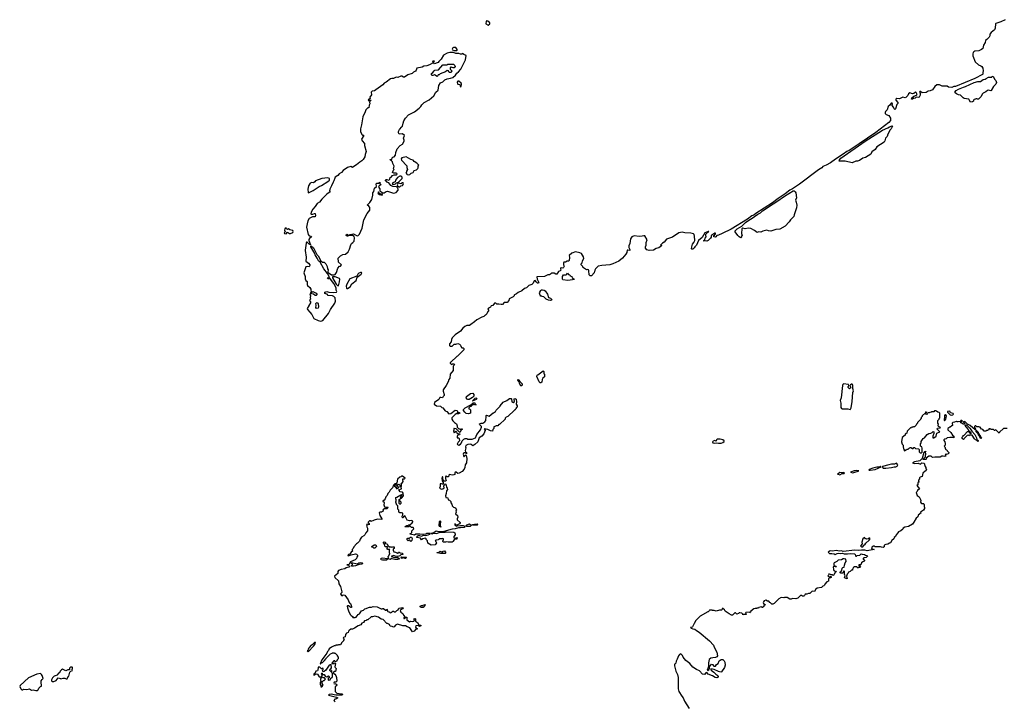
# Model space of a CAD drawing. Extents: x 1985742 to 2252716, y 78271 to 266492.
# Tile 90 of 250: x 1989382 to 2007860, y 205360 to 218145. Entities that reach past the tile are written whole.
import ezdxf

# ---------------------------------------------------------------- set-up
doc = ezdxf.new("R2010")
doc.units = 0

msp = doc.modelspace()

# ---------------------------------------------------------------- linework, layer by layer
at = {"layer": '0CON10XD'}
for points in [[(1998175, 218045), (1998203, 218065), (1998208, 218088), (1998165, 218119), (1998146, 218124), (1998135, 218120), (1998132, 218065), (1998175, 218045)], [(2007876, 218145), (2007795, 218103), (2007702, 218075), (2007694, 218065), (2007686, 217985), (2007675, 217952), (2007613, 217907), (2007591, 217875), (2007591, 217845), (2007576, 217815), (2007535, 217771), (2007506, 217754), (2007500, 217715), (2007471, 217669), (2007460, 217605), (2007435, 217584), (2007385, 217561), (2007306, 217554), (2007285, 217541), (2007275, 217527), (2007269, 217505), (2007272, 217465), (2007311, 217355), (2007375, 217301), (2007421, 217281), (2007439, 217265), (2007457, 217235), (2007463, 217185), (2007456, 217154), (2007458, 217125), (2007452, 217115), (2007304, 217045)], [(1995035, 212492), (1995055, 212494), (1995068, 212502), (1995178, 212632), (1995212, 212708), (1995294, 212825), (1995306, 212865), (1995300, 212925), (1995276, 212956), (1995255, 212967), (1995173, 212973), (1995150, 212995), (1995125, 213000), (1995111, 213011), (1995108, 213035), (1995145, 213049), (1995185, 213037), (1995263, 213027), (1995326, 213034), (1995332, 213045), (1995323, 213073), (1995319, 213115), (1995277, 213197), (1995195, 213300), (1995180, 213285), (1995162, 213285), (1995158, 213295), (1995165, 213307), (1995190, 213300), (1995190, 213325), (1995157, 213387), (1995089, 213475), (1995018, 213598), (1994991, 213625), (1994962, 213672), (1994926, 213735), (1994920, 213760), (1994844, 213884), (1994845, 213900), (1994855, 213902), (1994898, 213868), (1994960, 213740), (1994982, 213715), (1995033, 213623), (1995065, 213594), (1995095, 213597), (1995128, 213568), (1995154, 213515), (1995156, 213475), (1995171, 213455), (1995167, 213415), (1995171, 213401), (1995235, 213357), (1995285, 213358), (1995305, 213368), (1995330, 213405), (1995354, 213486), (1995385, 213520), (1995400, 213525), (1995420, 213545), (1995368, 213598), (1995368, 213625), (1995358, 213655), (1995360, 213675), (1995400, 213715), (1995445, 213738), (1995495, 213748), (1995547, 213793), (1995572, 213838), (1995596, 213924), (1995612, 213945), (1995637, 213963), (1995656, 213994), (1995664, 214056), (1995658, 214078), (1995625, 214100), (1995560, 214100), (1995560, 214095), (1995540, 214085), (1995525, 214084), (1995510, 214095), (1995508, 214112), (1995525, 214122), (1995560, 214100), (1995560, 214105), (1995585, 214118), (1995645, 214130), (1995715, 214093), (1995735, 214100), (1995758, 214125), (1995811, 214235), (1995841, 214389), (1995901, 214509), (1995951, 214575), (1995956, 214596), (1995954, 214624), (1995935, 214648), (1995910, 214665), (1995912, 214675), (1995956, 214714), (1995989, 214775), (1996010, 214855), (1996008, 214895), (1996030, 214925), (1996040, 214985), (1996080, 215015), (1996070, 215065), (1996085, 215078), (1996115, 215080), (1996138, 215098), (1996140, 215065), (1996155, 215058), (1996160, 215045), (1996131, 215029), (1996118, 215005), (1996138, 214975), (1996140, 214935), (1996195, 214900), (1996225, 214900), (1996260, 214925), (1996284, 214926), (1996399, 214889), (1996445, 214906), (1996484, 214945), (1996486, 214966), (1996463, 215003), (1996451, 215011), (1996384, 215014), (1996350, 215035), (1996310, 215085), (1996270, 215095), (1996270, 215105), (1996250, 215125), (1996250, 215135), (1996255, 215150), (1996275, 215150), (1996305, 215138), (1996318, 215142), (1996328, 215152), (1996332, 215188), (1996355, 215192), (1996379, 215221), (1996412, 215238), (1996455, 215234), (1996466, 215245), (1996460, 215260), (1996447, 215267), (1996405, 215266), (1996378, 215278), (1996398, 215322), (1996410, 215335), (1996400, 215345), (1996410, 215395), (1996382, 215445), (1996377, 215477), (1996360, 215500), (1996334, 215514), (1996330, 215525), (1996355, 215530), (1996368, 215522), (1996370, 215555), (1996383, 215567), (1996410, 215575), (1996435, 215602), (1996442, 215655), (1996467, 215725), (1996522, 215788), (1996565, 215809), (1996596, 215865), (1996599, 215885), (1996584, 215925), (1996602, 215975), (1996563, 216005), (1996505, 216001), (1996491, 216021), (1996493, 216045), (1996508, 216085), (1996555, 216138), (1996565, 216148), (1996576, 216205), (1996592, 216248), (1996623, 216297), (1996680, 216360), (1996794, 216415), (1996881, 216485), (1996910, 216515), (1996931, 216549), (1996975, 216592), (1997065, 216639), (1997151, 216715), (1997192, 216785), (1997237, 216823), (1997248, 216912), (1997282, 216958), (1997325, 216980), (1997360, 217015), (1997403, 217037), (1997465, 217047), (1997508, 217062), (1997563, 217107), (1997588, 217145), (1997620, 217170), (1997662, 217218), (1997747, 217393), (1997760, 217475), (1997715, 217490), (1997695, 217510), (1997685, 217500), (1997655, 217498), (1997625, 217508), (1997565, 217513), (1997525, 217528), (1997455, 217528), (1997405, 217520), (1997335, 217478), (1997290, 217405), (1997245, 217360), (1997236, 217344), (1997217, 217333), (1997165, 217320), (1997150, 217345), (1997168, 217365), (1997135, 217369), (1997132, 217362), (1997140, 217335), (1997075, 217296), (1997025, 217281), (1996965, 217276), (1996934, 217256), (1996835, 217234), (1996824, 217196), (1996812, 217178), (1996775, 217160), (1996746, 217134), (1996665, 217108), (1996605, 217069), (1996585, 217069), (1996555, 217088), (1996535, 217086), (1996477, 217063), (1996445, 217069), (1996395, 217042), (1996365, 217044), (1996340, 217035), (1996259, 216971), (1996225, 216956), (1996194, 216925), (1996068, 216832), (1996038, 216812), (1995995, 216803), (1995976, 216785), (1995984, 216735), (1995952, 216695), (1995960, 216665), (1995935, 216652), (1995924, 216635), (1995935, 216622), (1995950, 216630), (1995955, 216640), (1995970, 216635), (1995968, 216622), (1995950, 216610), (1995944, 216596), (1995952, 216565), (1995939, 216545), (1995937, 216495), (1995915, 216490), (1995875, 216456), (1995868, 216415), (1995821, 216325), (1995797, 216175), (1995776, 216095), (1995779, 216045), (1995805, 215990), (1995815, 215979), (1995835, 215980), (1995840, 215975), (1995799, 215905), (1995808, 215875), (1995853, 215825), (1995850, 215785), (1995884, 215675), (1995864, 215615), (1995861, 215575), (1995828, 215522), (1995803, 215495), (1995764, 215475), (1995705, 215425), (1995635, 215376), (1995625, 215373), (1995595, 215391), (1995535, 215375), (1995451, 215315), (1995422, 215278), (1995375, 215256), (1995350, 215220), (1995305, 215189), (1995294, 215175), (1995280, 215125), (1995262, 215098), (1995235, 215026), (1995200, 214965), (1995194, 214934), (1995210, 214915), (1995145, 214872), (1995050, 214780), (1995007, 214723), (1994965, 214695), (1994929, 214641), (1994885, 214590), (1994852, 214535), (1994844, 214505), (1994855, 214496), (1994885, 214498), (1994915, 214512), (1994925, 214510), (1994933, 214475), (1994928, 214445), (1994875, 214448), (1994812, 214418), (1994788, 214375), (1994779, 214319), (1994764, 214254), (1994794, 214114), (1994815, 214093), (1994850, 214085), (1994860, 214075), (1994818, 214042), (1994810, 214025), (1994810, 214005), (1994838, 213922), (1994815, 213933), (1994775, 213973), (1994765, 213972), (1994759, 213955), (1994741, 213825), (1994743, 213765), (1994752, 213742), (1994758, 213685), (1994752, 213615), (1994799, 213579), (1994830, 213545), (1994830, 213535), (1994815, 213510), (1994775, 213518), (1994755, 213508), (1994717, 213397), (1994742, 213325), (1994738, 213285), (1994750, 213255), (1994777, 213237), (1994778, 213175), (1994785, 213160), (1994825, 213122), (1994845, 213090), (1994850, 213030), (1994885, 213048), (1994945, 213018), (1994960, 212995), (1994958, 212982), (1994948, 212972), (1994925, 212970), (1994897, 212997), (1994862, 213002), (1994850, 213015), (1994850, 213030), (1994840, 213025), (1994838, 213012), (1994825, 213000), (1994838, 212965), (1994832, 212935), (1994838, 212905), (1994825, 212890), (1994822, 212875), (1994840, 212855), (1994842, 212835), (1994808, 212785), (1994808, 212775), (1994780, 212725), (1994782, 212712), (1994825, 212662), (1994866, 212616), (1994905, 212540), (1994985, 212503), (1995035, 212492)], [(1997535, 217566), (1997585, 217570), (1997593, 217575), (1997592, 217585), (1997565, 217625), (1997525, 217622), (1997512, 217615), (1997497, 217595), (1997505, 217577), (1997535, 217566)], [(1997215, 217080), (1997165, 217112), (1997135, 217100), (1997115, 217100), (1997108, 217108), (1997110, 217135), (1997137, 217153), (1997161, 217189), (1997175, 217200), (1997243, 217207), (1997325, 217300), (1997395, 217300), (1997415, 217310), (1997525, 217310), (1997548, 217288), (1997552, 217265), (1997535, 217240), (1997515, 217240), (1997482, 217252), (1997475, 217260), (1997460, 217245), (1997460, 217215), (1997490, 217185), (1997488, 217165), (1997477, 217153), (1997442, 217152), (1997428, 217188), (1997405, 217190), (1997372, 217168), (1997275, 217130), (1997257, 217113), (1997235, 217110), (1997230, 217095), (1997215, 217080)], [(2007304, 217045), (2006945, 216895), (2006915, 216892), (2006875, 216876), (2006815, 216882), (2006785, 216901), (2006695, 216898), (2006645, 216926), (2006595, 216926), (2006556, 216895), (2006511, 216829), (2006469, 216811), (2006433, 216807), (2006395, 216780), (2006317, 216773), (2006285, 216797), (2006275, 216798), (2006271, 216785), (2006278, 216768), (2006278, 216732), (2006265, 216692), (2006255, 216688), (2006208, 216692), (2006187, 216673), (2006155, 216668), (2006135, 216653), (2006120, 216655), (2006125, 216678), (2006165, 216710), (2006211, 216729), (2006221, 216739), (2006223, 216745), (2006208, 216778), (2006195, 216784), (2006159, 216761), (2006135, 216756), (2006085, 216771), (2006063, 216755), (2006048, 216725), (2006015, 216684), (2006001, 216681), (2005955, 216689), (2005895, 216663), (2005845, 216666), (2005824, 216655), (2005822, 216635), (2005860, 216595), (2005860, 216575), (2005843, 216557), (2005816, 216474), (2005808, 216462), (2005795, 216472), (2005781, 216505), (2005757, 216535), (2005762, 216565), (2005755, 216578), (2005735, 216580), (2005710, 216540), (2005682, 216518), (2005661, 216455), (2005628, 216422), (2005621, 216405), (2005627, 216387), (2005645, 216366), (2005695, 216349), (2005725, 216298), (2005726, 216254), (2005692, 216215), (2005450, 216030), (2005138, 215818), (2004947, 215693), (2004905, 215674), (2004839, 215621), (2004695, 215531), (2004598, 215462), (2004515, 215417), (2004456, 215394), (2004435, 215364), (2004370, 215330), (2004019, 215061), (2003885, 214975), (2003835, 214949), (2003750, 214880), (2003615, 214791), (2003508, 214712), (2003195, 214511), (2003159, 214481), (2003124, 214465), (2003039, 214401), (2002735, 214214), (2002565, 214132), (2002495, 214103), (2002465, 214100), (2002448, 214075), (2002435, 214068), (2002410, 214075), (2002410, 214095), (2002430, 214105), (2002430, 214115), (2002440, 214125), (2002438, 214138), (2002425, 214140), (2002370, 214105), (2002360, 214095), (2002360, 214065), (2002348, 214045), (2002305, 214002), (2002275, 213990), (2002255, 213998), (2002223, 213993), (2002220, 214005), (2002237, 214023), (2002243, 214047), (2002267, 214075), (2002257, 214105), (2002259, 214121), (2002318, 214175), (2002300, 214175), (2002242, 214145), (2002189, 214061), (2002120, 214005), (2002084, 213916), (2002053, 213885), (2002042, 213865), (2002013, 213843), (2001995, 213840), (2001992, 213845), (2001993, 213885), (2002010, 213935), (2002036, 213964), (2002052, 214005), (2002047, 214085), (2002038, 214118), (2002029, 214129), (2001975, 214144), (2001866, 214146), (2001815, 214158), (2001755, 214149), (2001632, 214068), (2001522, 214028), (2001476, 213974), (2001445, 213956), (2001412, 213925), (2001410, 213915), (2001425, 213910), (2001428, 213902), (2001377, 213863), (2001325, 213852), (2001275, 213822), (2001195, 213818), (2001151, 213831), (2001128, 213858), (2001128, 213885), (2001137, 213917), (2001138, 213965), (2001158, 214015), (2001115, 214090), (2001095, 214092), (2001065, 214082), (2001005, 214078), (2000915, 214092), (2000872, 214075), (2000844, 214035), (2000833, 213945), (2000815, 213902), (2000811, 213875), (2000831, 213835), (2000833, 213817), (2000795, 213825), (2000785, 213822), (2000774, 213776), (2000756, 213744), (2000695, 213675), (2000625, 213616), (2000515, 213564), (2000455, 213547), (2000304, 213536), (2000235, 213522), (2000185, 213470), (2000173, 213447), (2000172, 213418), (2000160, 213405), (2000160, 213395), (2000112, 213338), (2000091, 213340), (2000071, 213361), (2000066, 213436), (2000055, 213453), (2000045, 213460), (2000018, 213452), (1999965, 213490), (1999955, 213490), (1999950, 213515), (1999922, 213545), (1999922, 213565), (1999940, 213585), (1999942, 213625), (1999969, 213665), (1999964, 213695), (1999925, 213758), (1999895, 213774), (1999815, 213788), (1999745, 213766), (1999694, 213725), (1999702, 213685), (1999695, 213630), (1999682, 213618), (1999655, 213617), (1999625, 213600), (1999595, 213600), (1999588, 213585), (1999590, 213545), (1999598, 213525), (1999590, 213495), (1999575, 213483), (1999545, 213492), (1999535, 213490), (1999532, 213475), (1999540, 213445), (1999528, 213432), (1999495, 213420), (1999460, 213375), (1999445, 213370), (1999415, 213390), (1999365, 213390), (1999345, 213370), (1999335, 213370), (1999325, 213360), (1999293, 213357), (1999232, 213328), (1999085, 213320), (1999095, 213278), (1999123, 213215), (1999119, 213201), (1999102, 213202), (1999076, 213226), (1999065, 213246), (1999055, 213250), (1999040, 213245), (1999020, 213205), (1998995, 213180), (1998935, 213160), (1998890, 213115), (1998855, 213100), (1998805, 213060), (1998735, 213030), (1998705, 213000), (1998670, 212985), (1998660, 212975), (1998660, 212965), (1998640, 212945), (1998595, 212922), (1998565, 212910), (1998560, 212875), (1998528, 212842), (1998475, 212840), (1998445, 212802), (1998415, 212800), (1998375, 212812), (1998335, 212810), (1998317, 212827), (1998294, 212826), (1998263, 212787), (1998230, 212775), (1998218, 212752), (1998182, 212735), (1998170, 212715), (1998180, 212705), (1998178, 212675), (1998170, 212670), (1998150, 212625), (1998125, 212600), (1998115, 212600), (1998095, 212580), (1998055, 212568), (1997960, 212515), (1997920, 212475), (1997850, 212425), (1997825, 212412), (1997774, 212406), (1997735, 212388), (1997701, 212359), (1997652, 212305), (1997557, 212233), (1997501, 212179), (1997483, 212147), (1997477, 212103), (1997450, 212065), (1997450, 212035), (1997462, 212022), (1997498, 212022), (1997535, 212060), (1997565, 212060), (1997605, 212070), (1997635, 212060), (1997655, 212040), (1997662, 212012), (1997682, 211992), (1997707, 211987), (1997720, 211975), (1997715, 211950), (1997600, 211835), (1997585, 211830), (1997475, 211720), (1997462, 211718), (1997460, 211705), (1997485, 211680), (1997498, 211682), (1997505, 211690), (1997528, 211688), (1997540, 211675), (1997538, 211662), (1997532, 211658), (1997520, 211645), (1997517, 211565), (1997463, 211495), (1997456, 211424), (1997437, 211395), (1997423, 211355), (1997386, 211285), (1997332, 211205), (1997329, 211175), (1997349, 211115), (1997346, 211094), (1997328, 211075), (1997317, 211053), (1997285, 211061), (1997265, 211058), (1997246, 211024), (1997168, 210965), (1997160, 210935), (1997205, 210903), (1997277, 210897), (1997305, 210870), (1997320, 210865), (1997365, 210810), (1997400, 210795), (1997435, 210752), (1997475, 210758), (1997555, 210818), (1997590, 210815), (1997598, 210805), (1997598, 210792), (1997590, 210785), (1997595, 210780), (1997638, 210778), (1997640, 210765), (1997615, 210752), (1997575, 210750), (1997552, 210738), (1997493, 210675), (1997492, 210655), (1997512, 210622), (1997541, 210591), (1997578, 210565), (1997592, 210525), (1997593, 210503), (1997602, 210492), (1997622, 210472), (1997645, 210470), (1997655, 210460), (1997668, 210462), (1997675, 210470), (1997690, 210465), (1997667, 210443), (1997645, 210400), (1997575, 210470), (1997535, 210480), (1997530, 210475), (1997532, 210445), (1997526, 210424), (1997530, 210405), (1997535, 210401), (1997553, 210407), (1997565, 210430), (1997577, 210417), (1997585, 210392), (1997640, 210375), (1997635, 210360), (1997605, 210360), (1997589, 210325), (1997594, 210304), (1997622, 210302), (1997632, 210292), (1997637, 210243), (1997611, 210219), (1997590, 210185), (1997598, 210175), (1997625, 210162), (1997656, 210185), (1997672, 210208), (1997684, 210246), (1997715, 210278), (1997745, 210288), (1997775, 210288), (1997795, 210278), (1997874, 210274), (1997933, 210305), (1997963, 210367), (1998028, 210455), (1998048, 210505), (1998050, 210515), (1998018, 210545), (1998010, 210565), (1998044, 210576), (1998075, 210577), (1998110, 210605), (1998128, 210625), (1998128, 210655), (1998138, 210675), (1998137, 210723), (1998145, 210727), (1998192, 210708), (1998265, 210770), (1998275, 210770), (1998310, 210795), (1998325, 210820), (1998400, 210895), (1998400, 210905), (1998455, 210970), (1998525, 211000), (1998573, 211037), (1998605, 211040), (1998610, 211035), (1998617, 210975), (1998645, 210966), (1998669, 210985), (1998659, 211025), (1998664, 211036), (1998675, 211040), (1998701, 211025), (1998706, 210975), (1998698, 210935), (1998718, 210905), (1998720, 210875), (1998700, 210865), (1998700, 210855), (1998680, 210835), (1998680, 210825), (1998665, 210820), (1998545, 210700), (1998512, 210688), (1998492, 210668), (1998490, 210655), (1998385, 210550), (1998375, 210550), (1998355, 210530), (1998325, 210530), (1998298, 210512), (1998282, 210508), (1998280, 210475), (1998263, 210457), (1998255, 210430), (1998215, 210432), (1998165, 210460), (1998105, 210472), (1998098, 210458), (1998115, 210450), (1998117, 210437), (1998090, 210375), (1998055, 210332), (1998007, 210303), (1997981, 210229), (1997926, 210174), (1997885, 210152), (1997856, 210176), (1997835, 210184), (1997790, 210175), (1997756, 210155), (1997749, 210135), (1997752, 210115), (1997744, 210065), (1997751, 210041), (1997770, 210025), (1997770, 210005), (1997765, 210000), (1997748, 210018), (1997725, 210020), (1997711, 210015), (1997706, 209995), (1997715, 209950), (1997725, 209950), (1997755, 209980), (1997762, 209972), (1997772, 209915), (1997768, 209835), (1997742, 209795), (1997738, 209745), (1997722, 209715), (1997685, 209668), (1997632, 209642)], [(1997655, 216888), (1997665, 216892), (1997676, 216934), (1997670, 216955), (1997625, 216990), (1997605, 216991), (1997594, 216975), (1997599, 216940), (1997605, 216934), (1997639, 216929), (1997655, 216888)], [(2007225, 216600), (2007203, 216643), (2007192, 216652), (2007105, 216669), (2007085, 216680), (2007035, 216727), (2007003, 216733), (2006962, 216755), (2006938, 216775), (2006934, 216785), (2006955, 216816), (2007001, 216845), (2007095, 216881), (2007131, 216889), (2007295, 216966), (2007362, 216985), (2007415, 216986), (2007464, 217025), (2007503, 217027), (2007520, 217045), (2007561, 217065), (2007624, 217066), (2007635, 217080), (2007650, 217085), (2007679, 217029), (2007703, 217005), (2007711, 216965), (2007701, 216935), (2007656, 216894), (2007616, 216815), (2007605, 216811), (2007565, 216821), (2007542, 216818), (2007515, 216790), (2007461, 216769), (2007442, 216748), (2007427, 216707), (2007375, 216657), (2007355, 216653), (2007345, 216660), (2007325, 216660), (2007317, 216653), (2007295, 216650), (2007280, 216635), (2007280, 216615), (2007265, 216602), (2007225, 216600)], [(2005005, 215462), (2004875, 215493), (2004762, 215492), (2004767, 215515), (2004794, 215545), (2005251, 215869), (2005575, 216073), (2005675, 216119), (2005705, 216138), (2005755, 216157), (2005760, 216145), (2005734, 216096), (2005715, 216080), (2005672, 215995), (2005662, 215955), (2005629, 215921), (2005616, 215875), (2005603, 215847), (2005465, 215761), (2005435, 215710), (2005372, 215665), (2005355, 215621), (2005255, 215560), (2005205, 215546), (2005145, 215502), (2005105, 215490), (2005075, 215489), (2005005, 215462)], [(1996675, 215238), (1996705, 215242), (1996730, 215265), (1996765, 215282), (1996786, 215314), (1996828, 215332), (1996855, 215352), (1996862, 215365), (1996862, 215395), (1996870, 215415), (1996835, 215457), (1996785, 215483), (1996765, 215508), (1996722, 215522), (1996637, 215575), (1996553, 215557), (1996542, 215535), (1996549, 215509), (1996648, 215405), (1996648, 215375), (1996658, 215335), (1996640, 215305), (1996640, 215285), (1996630, 215275), (1996638, 215268), (1996640, 215255), (1996655, 215242), (1996675, 215238)], [(1994805, 214900), (1994815, 214903), (1994891, 214939), (1995005, 215015), (1995045, 215032), (1995165, 215107), (1995194, 215135), (1995193, 215165), (1995165, 215179), (1995055, 215168), (1994935, 215120), (1994919, 215101), (1994895, 215088), (1994865, 215089), (1994835, 215077), (1994805, 215028), (1994791, 214965), (1994796, 214906), (1994805, 214900)], [(1996405, 215053), (1996436, 215064), (1996454, 215086), (1996492, 215098), (1996560, 215165), (1996561, 215191), (1996538, 215208), (1996515, 215212), (1996474, 215186), (1996434, 215136), (1996429, 215101), (1996385, 215088), (1996373, 215067), (1996378, 215058), (1996405, 215053)], [(1996497, 215007), (1996515, 215011), (1996535, 215029), (1996565, 215033), (1996575, 215043), (1996583, 215073), (1996580, 215085), (1996565, 215084), (1996535, 215064), (1996495, 215079), (1996478, 215072), (1996466, 215045), (1996471, 215031), (1996497, 215007)], [(1996185, 214852), (1996190, 214865), (1996185, 214870), (1996163, 214873), (1996137, 214887), (1996125, 214910), (1996115, 214912), (1996102, 214905), (1996110, 214885), (1996135, 214868), (1996185, 214852)], [(2002915, 214052), (2002885, 214070), (2002861, 214095), (2002811, 214165), (2002809, 214185), (2002847, 214223), (2002935, 214273), (2003001, 214339), (2003063, 214387), (2003130, 214425), (2003232, 214498), (2003285, 214524), (2003322, 214558), (2003375, 214591), (2003451, 214649), (2003591, 214735), (2003734, 214836), (2003895, 214938), (2003918, 214938), (2003937, 214917), (2003946, 214895), (2003959, 214805), (2003943, 214757), (2003957, 214725), (2003964, 214665), (2003961, 214615), (2003916, 214485), (2003913, 214455), (2003847, 214393), (2003825, 214352), (2003745, 214271), (2003645, 214218), (2003575, 214210), (2003481, 214179), (2003435, 214182), (2003405, 214198), (2003331, 214179), (2003289, 214161), (2003255, 214166), (2003225, 214156), (2003175, 214193), (2003105, 214227), (2003055, 214237), (2002995, 214224), (2002952, 214235), (2002936, 214225), (2002929, 214135), (2002938, 214095), (2002930, 214085), (2002930, 214065), (2002915, 214052)], [(1994385, 214127), (1994405, 214162), (1994443, 214135), (1994465, 214133), (1994506, 214155), (1994516, 214175), (1994511, 214191), (1994454, 214204), (1994425, 214220), (1994405, 214210), (1994390, 214225), (1994385, 214240), (1994355, 214222), (1994349, 214199), (1994362, 214168), (1994344, 214146), (1994353, 214135), (1994385, 214127)], [(1995365, 213152), (1995386, 213225), (1995391, 213275), (1995385, 213292), (1995305, 213322), (1995255, 213320), (1995253, 213305), (1995322, 213182), (1995345, 213158), (1995365, 213152)], [(1995522, 213102), (1995535, 213102), (1995586, 213134), (1995618, 213192), (1995694, 213255), (1995718, 213315), (1995793, 213375), (1995800, 213395), (1995795, 213402), (1995775, 213406), (1995745, 213390), (1995728, 213372), (1995707, 213333), (1995578, 213282), (1995523, 213187), (1995511, 213149), (1995512, 213112), (1995522, 213102)], [(1999666, 213256), (1999578, 213268), (1999570, 213275), (1999568, 213325), (1999589, 213361), (1999635, 213358), (1999651, 213369), (1999665, 213390), (1999680, 213365), (1999705, 213358), (1999715, 213342), (1999745, 213330), (1999750, 213305), (1999782, 213285), (1999786, 213274), (1999755, 213263), (1999666, 213256)], [(1999345, 212876), (1999305, 212882), (1999260, 212905), (1999218, 212948), (1999185, 212950), (1999178, 212958), (1999165, 212960), (1999150, 212975), (1999138, 213015), (1999142, 213035), (1999164, 213066), (1999175, 213078), (1999195, 213081), (1999225, 213074), (1999245, 213062), (1999287, 212997), (1999306, 212936), (1999345, 212920), (1999366, 212896), (1999365, 212884), (1999345, 212876)], [(1994955, 212728), (1994937, 212745), (1994943, 212785), (1994941, 212819), (1994954, 212836), (1994965, 212838), (1994981, 212815), (1994992, 212762), (1994985, 212734), (1994955, 212728)], [(1998785, 211270), (1998759, 211325), (1998753, 211353), (1998730, 211385), (1998733, 211397), (1998745, 211392), (1998767, 211357), (1998813, 211315), (1998809, 211291), (1998785, 211270)], [(1999165, 211332), (1999150, 211335), (1999132, 211355), (1999088, 211455), (1999092, 211475), (1999104, 211486), (1999205, 211560), (1999220, 211545), (1999220, 211505), (1999230, 211495), (1999230, 211445), (1999202, 211418), (1999190, 211395), (1999182, 211348), (1999165, 211332)], [(2004965, 210834), (2004975, 210838), (2004986, 210865), (2005004, 210985), (2005017, 211153), (2005027, 211183), (2005016, 211225), (2005017, 211287), (2005005, 211307), (2004995, 211309), (2004971, 211299), (2004960, 211285), (2004982, 211245), (2004975, 211232), (2004955, 211220), (2004930, 211245), (2004930, 211265), (2004940, 211275), (2004935, 211300), (2004844, 211316), (2004830, 211305), (2004821, 211285), (2004799, 211055), (2004779, 211005), (2004792, 210952), (2004793, 210873), (2004805, 210850), (2004815, 210847), (2004925, 210848), (2004965, 210834)], [(1997795, 211019), (1997778, 211028), (1997760, 211055), (1997764, 211075), (1997845, 211136), (1997887, 211137), (1997907, 211115), (1997906, 211084), (1997881, 211059), (1997815, 211021), (1997795, 211019)], [(1997885, 210990), (1997880, 210995), (1997927, 211043), (1997945, 211052), (1997957, 211047), (1997960, 211035), (1997948, 211022), (1997905, 211000), (1997890, 211000), (1997885, 210990)], [(1997805, 210752), (1997760, 210760), (1997734, 210784), (1997713, 210815), (1997712, 210835), (1997745, 210862), (1997848, 210922), (1997895, 210960), (1997925, 210960), (1997930, 210935), (1997940, 210925), (1997935, 210910), (1997928, 210918), (1997903, 210927), (1997862, 210908), (1997848, 210892), (1997835, 210890), (1997810, 210865), (1997810, 210845), (1997828, 210838), (1997840, 210825), (1997840, 210765), (1997805, 210752)], [(2006305, 210020), (2006320, 210035), (2006320, 210105), (2006310, 210135), (2006290, 210145), (2006290, 210195), (2006300, 210205), (2006300, 210235), (2006335, 210290), (2006360, 210305), (2006414, 210366), (2006445, 210382), (2006482, 210388), (2006505, 210400), (2006525, 210420), (2006540, 210415), (2006538, 210385), (2006519, 210335), (2006521, 210305), (2006535, 210299), (2006583, 210335), (2006595, 210388), (2006650, 210415), (2006600, 210465), (2006609, 210481), (2006655, 210488), (2006660, 210495), (2006626, 210516), (2006618, 210535), (2006628, 210558), (2006610, 210575), (2006610, 210625), (2006640, 210655), (2006640, 210665), (2006650, 210675), (2006650, 210765), (2006637, 210777), (2006612, 210782), (2006590, 210805), (2006575, 210810), (2006552, 210808), (2006535, 210790), (2006495, 210790), (2006488, 210782), (2006465, 210780), (2006455, 210770), (2006425, 210780), (2006420, 210755), (2006405, 210740), (2006390, 210745), (2006390, 210765), (2006398, 210772), (2006400, 210785), (2006385, 210790), (2006378, 210772), (2006320, 210715), (2006320, 210705), (2006300, 210685), (2006300, 210665), (2006290, 210655), (2006290, 210645), (2006232, 210588), (2006230, 210575), (2006212, 210558), (2006208, 210542), (2006175, 210510), (2006155, 210510), (2006145, 210500), (2006125, 210500), (2006118, 210492), (2006102, 210488), (2006040, 210425), (2006028, 210392), (2006002, 210368), (2005998, 210352), (2005942, 210308), (2005932, 210225), (2005943, 210183), (2005960, 210165), (2005963, 210125), (2005970, 210115), (2005970, 210095), (2005980, 210085), (2005980, 210065), (2005985, 210060), (2006012, 210078), (2006028, 210082), (2006035, 210090), (2006055, 210090), (2006072, 210108), (2006088, 210112), (2006095, 210120), (2006108, 210118), (2006135, 210100), (2006148, 210102), (2006162, 210118), (2006175, 210120), (2006195, 210100), (2006248, 210098), (2006260, 210085), (2006262, 210042), (2006283, 210023), (2006305, 210020)], [(2006735, 210623), (2006764, 210655), (2006771, 210675), (2006773, 210715), (2006765, 210732), (2006756, 210736), (2006737, 210725), (2006740, 210705), (2006730, 210635), (2006735, 210623)], [(2006865, 210727), (2006895, 210731), (2006906, 210744), (2006899, 210759), (2006851, 210771), (2006835, 210799), (2006797, 210793), (2006794, 210785), (2006800, 210775), (2006844, 210734), (2006865, 210727)], [(2007089, 210561), (2007053, 210583), (2007040, 210605), (2007040, 210610), (2007078, 210612), (2007065, 210630), (2007045, 210630), (2007040, 210610), (2006995, 210600), (2006975, 210600), (2006965, 210610), (2006955, 210610), (2006927, 210593), (2006891, 210589), (2006882, 210575), (2006888, 210532), (2006875, 210530), (2006845, 210500), (2006835, 210500), (2006802, 210478), (2006800, 210455), (2006855, 210400), (2006885, 210350), (2006910, 210335), (2006922, 210315), (2006915, 210302), (2006905, 210308), (2006835, 210308), (2006788, 210302), (2006766, 210284), (2006742, 210278), (2006727, 210265), (2006723, 210255), (2006742, 210225), (2006750, 210195), (2006747, 210163), (2006730, 210145), (2006745, 210130), (2006755, 210090), (2006762, 210082), (2006778, 210078), (2006790, 210065), (2006790, 210055), (2006820, 210025), (2006820, 210015), (2006808, 210002), (2006775, 209992), (2006765, 210000), (2006755, 209990), (2006750, 209975), (2006770, 209955), (2006745, 209951), (2006715, 209960), (2006685, 209960), (2006655, 209942), (2006605, 209938), (2006555, 209942), (2006515, 209930), (2006485, 209960), (2006445, 209960), (2006392, 209918), (2006400, 209905), (2006390, 209895), (2006334, 209894), (2006341, 209909), (2006380, 209945), (2006380, 209975), (2006388, 209995), (2006380, 210040), (2006390, 210045), (2006385, 210050), (2006380, 210040), (2006365, 210040), (2006350, 210025), (2006318, 209912), (2006275, 209873), (2006175, 209850), (2006140, 209835), (2006175, 209823), (2006246, 209826), (2006285, 209808), (2006315, 209830), (2006347, 209827), (2006360, 209815), (2006360, 209795), (2006370, 209785), (2006370, 209775), (2006390, 209745), (2006390, 209725), (2006400, 209715), (2006390, 209685), (2006372, 209678), (2006333, 209637), (2006320, 209575), (2006283, 209567), (2006268, 209552), (2006268, 209535), (2006250, 209505), (2006250, 209485), (2006260, 209475), (2006240, 209455), (2006237, 209423), (2006220, 209405), (2006267, 209343), (2006228, 209315), (2006222, 209295), (2006208, 209275), (2006223, 209223), (2006260, 209195), (2006290, 209145), (2006296, 209125), (2006290, 209095), (2006298, 209078), (2006305, 209070), (2006345, 209070), (2006350, 209065), (2006358, 209045), (2006353, 209015), (2006362, 208995), (2006362, 208975), (2006345, 208948), (2006290, 208905), (2006300, 208895), (2006245, 208850), (2006237, 208823), (2006208, 208795), (2006165, 208720), (2006135, 208682), (2006065, 208640), (2005995, 208628), (2005964, 208606), (2005955, 208590), (2005920, 208555), (2005874, 208536), (2005863, 208517), (2005828, 208485), (2005816, 208454), (2005795, 208430), (2005788, 208405), (2005752, 208375), (2005725, 208330), (2005703, 208327), (2005675, 208310), (2005635, 208302), (2005615, 208292), (2005608, 208285), (2005605, 208260), (2005585, 208242), (2005555, 208248), (2005535, 208260), (2005435, 208260), (2005425, 208270), (2005405, 208270), (2005372, 208248), (2005370, 208225), (2005420, 208205), (2005286, 208184), (2005242, 208192), (2005177, 208193), (2005125, 208186), (2005055, 208192), (2004835, 208172), (2004805, 208183), (2004765, 208177), (2004705, 208190), (2004635, 208178), (2004590, 208180), (2004556, 208155), (2004581, 208131), (2004625, 208133), (2004665, 208125), (2004685, 208113), (2004725, 208134), (2004755, 208141), (2004795, 208133), (2004825, 208139), (2004855, 208129), (2004915, 208126), (2004965, 208135), (2005048, 208125), (2005063, 208115), (2005065, 208090), (2005075, 208080), (2005085, 208080), (2005098, 208092), (2005151, 208099), (2005175, 208123), (2005195, 208118), (2005235, 208116), (2005254, 208104), (2005287, 208097), (2005292, 208085), (2005286, 208074), (2005265, 208060), (2005245, 208050), (2005225, 208050), (2005212, 208038), (2005212, 208022), (2005228, 208018), (2005238, 208008), (2005238, 207992), (2005225, 207980), (2005202, 207978), (2005182, 207958), (2005168, 207922), (2005132, 207918), (2005132, 207902), (2005148, 207898), (2005160, 207885), (2005148, 207872), (2005125, 207870), (2005115, 207860), (2005085, 207880), (2005045, 207880), (2005038, 207872), (2005022, 207868), (2005020, 207845), (2005012, 207838), (2005008, 207822), (2004992, 207818), (2004968, 207792), (2004935, 207780), (2004930, 207765), (2004910, 207745), (2004898, 207705), (2004910, 207660), (2004875, 207669), (2004864, 207684), (2004871, 207715), (2004858, 207745), (2004862, 207795), (2004855, 207802), (2004841, 207799), (2004839, 207775), (2004827, 207763), (2004791, 207761), (2004778, 207768), (2004777, 207785), (2004783, 207795), (2004810, 207815), (2004816, 207855), (2004832, 207868), (2004856, 207874), (2004858, 207912), (2004871, 207955), (2004892, 207985), (2004888, 208028), (2004855, 208034), (2004838, 208032), (2004804, 208016), (2004745, 208006), (2004715, 207980), (2004665, 207958), (2004658, 207945), (2004663, 207913), (2004678, 207898), (2004700, 207895), (2004708, 207882), (2004695, 207880), (2004675, 207890), (2004650, 207885), (2004652, 207835), (2004660, 207815), (2004685, 207800), (2004710, 207795), (2004682, 207768), (2004680, 207760), (2004672, 207758), (2004655, 207720), (2004642, 207722), (2004635, 207730), (2004605, 207730), (2004598, 207738), (2004565, 207750), (2004560, 207725), (2004550, 207715), (2004562, 207702), (2004578, 207698), (2004585, 207690), (2004595, 207700), (2004608, 207698), (2004610, 207685), (2004597, 207673), (2004572, 207668), (2004562, 207655), (2004560, 207615), (2004532, 207598), (2004490, 207555), (2004485, 207540), (2004470, 207525), (2004452, 207518), (2004430, 207495), (2004345, 207480), (2004326, 207464), (2004295, 207420), (2004253, 207427), (2004208, 207382), (2004185, 207381), (2004155, 207370), (2004125, 207370), (2004110, 207345), (2004096, 207334), (2004075, 207332), (2004062, 207342), (2004038, 207342), (2003984, 207296), (2003945, 207280), (2003885, 207288), (2003862, 207278), (2003835, 207278), (2003785, 207308), (2003735, 207308), (2003725, 207302), (2003675, 207308), (2003630, 207285), (2003540, 207195), (2003515, 207182), (2003495, 207182), (2003475, 207210), (2003462, 207212), (2003438, 207238), (2003415, 207240), (2003385, 207258), (2003355, 207242), (2003340, 207225), (2003337, 207207), (2003343, 207193), (2003370, 207175), (2003366, 207164), (2003350, 207155), (2003345, 207140), (2003325, 207120), (2003315, 207120), (2003305, 207130), (2003255, 207120), (2003245, 207110), (2003215, 207110), (2003207, 207103), (2003185, 207102), (2003158, 207092), (2003102, 207048), (2003098, 207032), (2003085, 207020), (2003075, 207030), (2003010, 207025), (2003000, 207015), (2003018, 206998), (2003015, 206990), (2002965, 206990), (2002955, 206980), (2002950, 206995), (2002935, 207010), (2002895, 207020), (2002885, 207020), (2002870, 207005), (2002843, 206993), (2002818, 207018), (2002805, 207019), (2002772, 206985), (2002765, 206978), (2002738, 206978), (2002695, 207000), (2002623, 207053), (2002606, 207076), (2002575, 207100), (2002565, 207100), (2002560, 207075), (2002552, 207068), (2002515, 207070), (2002455, 207052), (2002415, 207062), (2002385, 207062), (2002375, 207070), (2002325, 207070), (2002320, 207055), (2002305, 207040), (2002295, 207040), (2002150, 206955), (2002072, 206875), (2002039, 206821), (2002010, 206755), (2002002, 206748), (2001970, 206745), (2001985, 206730), (2002015, 206718), (2002055, 206710), (2002082, 206685), (2002135, 206654), (2002325, 206492), (2002400, 206410), (2002414, 206374), (2002464, 206284), (2002476, 206215), (2002466, 206194), (2002439, 206181), (2002387, 206177), (2002354, 206166), (2002324, 206146), (2002309, 206081), (2002309, 206015), (2002301, 205991), (2002282, 205942), (2002295, 205936), (2002317, 205953), (2002326, 205974), (2002328, 206005), (2002365, 206059), (2002385, 206052), (2002411, 206021), (2002439, 206021), (2002459, 206051), (2002489, 206071), (2002508, 206122), (2002545, 206146), (2002575, 206146), (2002605, 206116), (2002617, 206095), (2002619, 206035), (2002606, 205994), (2002555, 205911), (2002538, 205908), (2002495, 205921), (2002415, 205959), (2002355, 205966), (2002350, 205960), (2002358, 205945), (2002410, 205905), (2002447, 205867), (2002484, 205845), (2002491, 205825), (2002475, 205806), (2002465, 205802), (2002435, 205809), (2002385, 205840), (2002305, 205869), (2002275, 205902), (2002256, 205895), (2002235, 205864), (2002195, 205872), (2002139, 205929), (2002083, 205955), (2002015, 206001), (2001958, 206068), (2001885, 206128), (2001834, 206185), (2001818, 206218), (2001792, 206252), (2001765, 206240), (2001745, 206213), (2001722, 206148), (2001702, 206115), (2001698, 206075), (2001685, 206060), (2001670, 206055), (2001670, 206025), (2001698, 205925), (2001728, 205865), (2001742, 205805), (2001742, 205595), (2001752, 205545), (2001807, 205455), (2001834, 205424), (2001861, 205365), (2001944, 205224)], [(2007365, 210232), (2007338, 210258), (2007322, 210262), (2007302, 210282), (2007255, 210350), (2007205, 210350), (2007195, 210340), (2007185, 210350), (2007162, 210348), (2007112, 210298), (2007108, 210282), (2007095, 210270), (2007072, 210292), (2007070, 210315), (2007088, 210332), (2007090, 210345), (2007108, 210352), (2007172, 210418), (2007185, 210420), (2007192, 210412), (2007208, 210408), (2007212, 210392), (2007228, 210388), (2007235, 210380), (2007240, 210385), (2007240, 210395), (2007215, 210420), (2007202, 210422), (2007182, 210465), (2007127, 210535), (2007130, 210545), (2007145, 210546), (2007155, 210540), (2007215, 210481), (2007249, 210429), (2007305, 210363), (2007336, 210305), (2007342, 210272), (2007369, 210255), (2007372, 210238), (2007365, 210232)], [(2007915, 210480), (2007845, 210480), (2007772, 210408), (2007765, 210390), (2007708, 210448), (2007695, 210450), (2007688, 210442), (2007675, 210440), (2007658, 210458), (2007615, 210460), (2007595, 210480), (2007588, 210472), (2007572, 210468), (2007568, 210452), (2007552, 210448), (2007545, 210440), (2007525, 210440), (2007515, 210430), (2007485, 210430), (2007458, 210458), (2007432, 210462), (2007405, 210500), (2007392, 210502), (2007385, 210510), (2007345, 210510), (2007325, 210530), (2007312, 210528), (2007300, 210515), (2007300, 210495), (2007320, 210465), (2007320, 210450), (2007315, 210450), (2007222, 210532), (2007171, 210561), (2007125, 210599), (2007105, 210607), (2007090, 210605), (2007117, 210563), (2007105, 210557), (2007089, 210561)], [(2007425, 210290), (2007415, 210292), (2007390, 210340), (2007374, 210355), (2007368, 210378), (2007333, 210415), (2007330, 210440), (2007338, 210438), (2007368, 210408), (2007372, 210392), (2007388, 210378), (2007390, 210365), (2007408, 210348), (2007410, 210325), (2007430, 210295), (2007425, 210290)], [(2002495, 210204), (2002545, 210205), (2002577, 210213), (2002604, 210235), (2002604, 210245), (2002575, 210265), (2002525, 210278), (2002475, 210274), (2002461, 210265), (2002455, 210240), (2002425, 210252), (2002395, 210240), (2002382, 210225), (2002391, 210211), (2002415, 210204), (2002465, 210211), (2002495, 210204)], [(2005345, 209694), (2005439, 209711), (2005548, 209755), (2005535, 209762), (2005515, 209749), (2005465, 209751), (2005391, 209735), (2005323, 209705), (2005315, 209695), (2005345, 209694)], [(2005585, 209735), (2005635, 209735), (2005745, 209745), (2005795, 209760), (2005825, 209759), (2005848, 209772), (2005863, 209795), (2005835, 209824), (2005798, 209805), (2005745, 209809), (2005692, 209798), (2005576, 209765), (2005569, 209755), (2005585, 209735)], [(1997632, 209642), (1997605, 209636), (1997576, 209656), (1997555, 209656), (1997546, 209645), (1997548, 209615), (1997530, 209605), (1997495, 209604), (1997448, 209612), (1997438, 209602), (1997438, 209582), (1997425, 209570), (1997405, 209570), (1997385, 209590), (1997375, 209570), (1997371, 209535), (1997384, 209505), (1997378, 209491), (1997365, 209486), (1997348, 209488), (1997330, 209500), (1997325, 209562), (1997315, 209572), (1997310, 209570), (1997302, 209545), (1997313, 209493), (1997328, 209465), (1997330, 209435), (1997315, 209430), (1997295, 209442), (1997272, 209438), (1997272, 209388), (1997260, 209355), (1997295, 209342), (1997325, 209347), (1997347, 209365), (1997344, 209396), (1997354, 209426), (1997365, 209436), (1997386, 209416), (1997390, 209375), (1997406, 209356), (1997411, 209335), (1997392, 209305), (1997388, 209255), (1997374, 209215), (1997380, 209185), (1997415, 209178), (1997425, 209140), (1997450, 209135), (1997470, 209105), (1997472, 209085), (1997492, 209055), (1997498, 209028), (1997511, 209011), (1997525, 209000), (1997550, 208995), (1997565, 208980), (1997580, 208945), (1997570, 208935), (1997572, 208905), (1997562, 208875), (1997597, 208847), (1997603, 208815), (1997591, 208785), (1997594, 208765), (1997650, 208715), (1997650, 208705), (1997635, 208690), (1997588, 208662), (1997562, 208672), (1997555, 208690), (1997550, 208690), (1997550, 208665), (1997558, 208655), (1997575, 208644), (1997595, 208652), (1997655, 208659), (1997705, 208656), (1997728, 208648), (1997738, 208638), (1997725, 208621), (1997655, 208613), (1997615, 208614), (1997557, 208593), (1997495, 208591), (1997344, 208546), (1997245, 208540), (1997195, 208554), (1997155, 208518), (1997100, 208505), (1997125, 208500), (1997156, 208514), (1997205, 208508), (1997275, 208530), (1997364, 208534), (1997385, 208540), (1997532, 208532), (1997547, 208517), (1997552, 208495), (1997552, 208485), (1997531, 208449), (1997532, 208425), (1997552, 208418), (1997585, 208432), (1997592, 208425), (1997588, 208402), (1997555, 208400), (1997535, 208390), (1997513, 208355), (1997500, 208345), (1997425, 208342), (1997385, 208350), (1997375, 208342), (1997345, 208342), (1997330, 208345), (1997320, 208355), (1997320, 208365), (1997337, 208393), (1997335, 208408), (1997325, 208412), (1997305, 208408), (1997255, 208410), (1997250, 208395), (1997233, 208387), (1997190, 208385), (1997180, 208365), (1997193, 208355), (1997201, 208335), (1997178, 208292), (1997105, 208290), (1997044, 208324), (1997037, 208367), (1997010, 208395), (1997010, 208405), (1996998, 208418), (1996945, 208410), (1996925, 208390), (1996902, 208422), (1996838, 208435), (1996843, 208455), (1996862, 208468), (1996885, 208469), (1996915, 208460), (1996965, 208478), (1996995, 208472), (1997049, 208481), (1997080, 208495), (1997086, 208506), (1997024, 208506), (1997003, 208497), (1996935, 208490), (1996894, 208496), (1996815, 208493), (1996793, 208477), (1996710, 208495), (1996710, 208505), (1996725, 208510), (1996740, 208525), (1996742, 208558), (1996778, 208592), (1996770, 208615), (1996765, 208620), (1996735, 208620), (1996715, 208640), (1996705, 208642), (1996685, 208632), (1996615, 208630), (1996610, 208635), (1996622, 208648), (1996638, 208652), (1996645, 208660), (1996675, 208660), (1996683, 208667), (1996705, 208670), (1996750, 208705), (1996759, 208725), (1996757, 208737), (1996735, 208754), (1996695, 208742), (1996655, 208758), (1996625, 208820), (1996607, 208837), (1996587, 208823), (1996576, 208804), (1996564, 208804), (1996558, 208835), (1996572, 208855), (1996572, 208882), (1996555, 208900), (1996545, 208892), (1996515, 208892), (1996500, 208905), (1996498, 208945), (1996480, 208965), (1996480, 209025), (1996462, 209042), (1996440, 209095), (1996440, 209105), (1996450, 209115), (1996450, 209145), (1996443, 209153), (1996440, 209185), (1996462, 209188), (1996535, 209230), (1996545, 209240), (1996560, 209235), (1996542, 209218), (1996520, 209165), (1996525, 209160), (1996549, 209171), (1996582, 209215), (1996577, 209267), (1996565, 209280), (1996522, 209292), (1996503, 209313), (1996500, 209325), (1996547, 209343), (1996540, 209385), (1996550, 209395), (1996550, 209435), (1996540, 209445), (1996567, 209463), (1996580, 209485), (1996570, 209515), (1996575, 209530), (1996597, 209533), (1996618, 209545), (1996565, 209582), (1996545, 209582), (1996535, 209570), (1996515, 209562), (1996474, 209525), (1996460, 209455), (1996445, 209440), (1996425, 209438), (1996395, 209412), (1996377, 209363), (1996335, 209323), (1996317, 209283), (1996292, 209255), (1996279, 209221), (1996252, 209195), (1996238, 209155), (1996219, 209131), (1996198, 209115), (1996200, 209105), (1996215, 209100), (1996222, 209085), (1996217, 209047), (1996230, 209010), (1996245, 209002), (1996292, 209002), (1996300, 208995), (1996272, 208968), (1996225, 208972), (1996210, 208965), (1996200, 208945), (1996202, 208928), (1996193, 208917), (1996172, 208908), (1996145, 208908), (1996128, 208895), (1996140, 208845), (1996180, 208785), (1996178, 208772), (1996095, 208778), (1996035, 208760), (1996008, 208742), (1995985, 208740), (1995975, 208730), (1995957, 208747), (1995945, 208747), (1995923, 208723), (1995923, 208713), (1995940, 208695), (1995938, 208672), (1995915, 208680), (1995890, 208675), (1995900, 208665), (1995892, 208645), (1995908, 208605), (1995910, 208555), (1995875, 208520), (1995860, 208485), (1995840, 208465), (1995794, 208436), (1995770, 208400), (1995758, 208362), (1995723, 208327), (1995704, 208316), (1995650, 208255), (1995640, 208225), (1995622, 208205), (1995620, 208195), (1995630, 208185), (1995630, 208175), (1995605, 208160), (1995575, 208120), (1995554, 208116), (1995542, 208095), (1995545, 208090), (1995563, 208093), (1995601, 208109), (1995684, 208126), (1995702, 208122), (1995730, 208095), (1995710, 208065), (1995705, 208040), (1995680, 208015), (1995591, 207979), (1995575, 207960), (1995560, 207920), (1995522, 207918), (1995552, 207912), (1995568, 207898), (1995570, 207885), (1995556, 207874), (1995510, 207865), (1995483, 207847), (1995415, 207833), (1995368, 207815), (1995352, 207795), (1995350, 207755), (1995293, 207705), (1995294, 207684), (1995362, 207622), (1995371, 207565), (1995403, 207515), (1995430, 207415), (1995428, 207402), (1995400, 207375), (1995422, 207342), (1995435, 207340), (1995440, 207345), (1995455, 207360), (1995485, 207350), (1995548, 207265), (1995558, 207225), (1995574, 207204), (1995590, 207195), (1995600, 207155), (1995610, 207145), (1995608, 207122), (1995595, 207120), (1995585, 207130), (1995575, 207130), (1995555, 207150), (1995535, 207150), (1995530, 207145), (1995532, 207115), (1995552, 207055), (1995585, 206990), (1995601, 206971), (1995640, 206945), (1995630, 206935), (1995635, 206930), (1995675, 206930), (1995685, 206940), (1995695, 206940), (1995718, 206962), (1995732, 206988), (1995760, 207000), (1995795, 207060), (1995835, 207072), (1995860, 207095), (1995885, 207100), (1995895, 207110), (1995947, 207123), (1995985, 207123), (1996015, 207140), (1996092, 207132), (1996165, 207093), (1996185, 207092), (1996198, 207102), (1996212, 207102), (1996245, 207070), (1996268, 207072), (1996275, 207090), (1996280, 207085), (1996282, 207052), (1996292, 207042), (1996315, 207038), (1996345, 207020), (1996355, 207030), (1996368, 207032), (1996385, 207050), (1996395, 207050), (1996408, 207038), (1996432, 207038), (1996460, 207065), (1996483, 207077), (1996500, 207105), (1996575, 207120), (1996580, 207115), (1996568, 207092), (1996555, 207090), (1996522, 207065), (1996535, 207032), (1996572, 207005), (1996584, 206974), (1996610, 206945), (1996590, 206925), (1996590, 206915), (1996605, 206910), (1996618, 206922), (1996622, 206938), (1996645, 206938), (1996650, 206885), (1996695, 206852), (1996715, 206860), (1996755, 206858), (1996777, 206863), (1996788, 206872), (1996790, 206885), (1996770, 206905), (1996795, 206912), (1996808, 206905), (1996810, 206865), (1996845, 206838), (1996872, 206792), (1996905, 206790), (1996910, 206785), (1996908, 206775), (1996885, 206760), (1996862, 206782), (1996817, 206773), (1996808, 206748), (1996825, 206730), (1996840, 206725), (1996840, 206715), (1996815, 206710), (1996786, 206674), (1996755, 206662), (1996705, 206738), (1996655, 206758), (1996625, 206778), (1996575, 206776), (1996475, 206804), (1996435, 206788), (1996410, 206755), (1996395, 206750), (1996375, 206762), (1996335, 206768), (1996319, 206799), (1996285, 206820), (1996272, 206822), (1996205, 206893), (1996165, 206902), (1996115, 206936), (1996045, 206956), (1996005, 206944), (1995975, 206943), (1995915, 206890), (1995895, 206888), (1995885, 206878), (1995855, 206867), (1995835, 206840), (1995805, 206827), (1995786, 206794), (1995735, 206778), (1995665, 206730), (1995625, 206712), (1995598, 206712), (1995565, 206690), (1995550, 206675), (1995545, 206650), (1995512, 206635), (1995498, 206612), (1995488, 206572), (1995458, 206555), (1995453, 206543), (1995468, 206528), (1995470, 206515), (1995460, 206505), (1995460, 206495), (1995425, 206460), (1995405, 206420), (1995365, 206420), (1995355, 206410), (1995315, 206410), (1995308, 206402)], [(2004775, 209605), (2004815, 209630), (2004855, 209633), (2004864, 209645), (2004835, 209654), (2004805, 209648), (2004775, 209650), (2004745, 209628), (2004727, 209625), (2004735, 209617), (2004745, 209621), (2004775, 209605)], [(2005015, 209648), (2005055, 209655), (2005117, 209675), (2005128, 209685), (2005085, 209691), (2005045, 209685), (2004974, 209655), (2005015, 209648)], [(1996475, 209342), (1996435, 209380), (1996420, 209385), (1996420, 209405), (1996435, 209420), (1996455, 209420), (1996462, 209392), (1996475, 209380), (1996480, 209395), (1996470, 209405), (1996470, 209425), (1996495, 209432), (1996530, 209405), (1996520, 209385), (1996492, 209378), (1996475, 209342)], [(1996525, 209060), (1996540, 209075), (1996540, 209095), (1996520, 209115), (1996518, 209138), (1996495, 209140), (1996490, 209125), (1996500, 209115), (1996498, 209075), (1996512, 209062), (1996525, 209060)], [(1997285, 208630), (1997290, 208635), (1997282, 208642), (1997278, 208675), (1997283, 208735), (1997275, 208746), (1997256, 208725), (1997251, 208655), (1997255, 208646), (1997285, 208630)], [(1997775, 208636), (1997761, 208645), (1997760, 208655), (1997772, 208668), (1997825, 208690), (1997854, 208664), (1997854, 208655), (1997835, 208641), (1997775, 208636)], [(1997895, 208662), (1997882, 208665), (1997880, 208675), (1997915, 208684), (1997967, 208687), (1997982, 208675), (1997965, 208662), (1997895, 208662)], [(1996725, 208360), (1996705, 208380), (1996685, 208380), (1996675, 208370), (1996651, 208391), (1996650, 208405), (1996665, 208418), (1996695, 208418), (1996715, 208436), (1996736, 208436), (1996747, 208415), (1996740, 208375), (1996725, 208360)], [(1996025, 208230), (1996008, 208248), (1995992, 208252), (1995992, 208265), (1996035, 208293), (1996067, 208297), (1996076, 208264), (1996045, 208232), (1996025, 208230)], [(1996425, 208020), (1996375, 208031), (1996355, 208030), (1996335, 208020), (1996312, 208025), (1996302, 208042), (1996300, 208075), (1996312, 208088), (1996313, 208107), (1996328, 208125), (1996320, 208155), (1996320, 208195), (1996330, 208205), (1996325, 208210), (1996288, 208208), (1996280, 208215), (1996280, 208235), (1996288, 208248), (1996275, 208260), (1996248, 208258), (1996235, 208270), (1996227, 208307), (1996208, 208335), (1996210, 208345), (1996225, 208354), (1996248, 208348), (1996243, 208323), (1996276, 208316), (1996292, 208282), (1996325, 208260), (1996352, 208258), (1996365, 208250), (1996385, 208260), (1996405, 208260), (1996410, 208255), (1996410, 208225), (1996390, 208215), (1996390, 208195), (1996402, 208162), (1996435, 208158), (1996475, 208140), (1996485, 208140), (1996490, 208155), (1996505, 208160), (1996523, 208143), (1996557, 208137), (1996570, 208125), (1996570, 208115), (1996535, 208108), (1996515, 208090), (1996495, 208082), (1996445, 208079), (1996395, 208092), (1996354, 208076), (1996425, 208057), (1996475, 208062), (1996510, 208035), (1996475, 208022), (1996425, 208020)], [(2005178, 208258), (2005205, 208260), (2005222, 208288), (2005240, 208295), (2005264, 208326), (2005325, 208380), (2005342, 208405), (2005335, 208420), (2005318, 208422), (2005305, 208410), (2005275, 208400), (2005265, 208410), (2005255, 208410), (2005235, 208430), (2005205, 208410), (2005184, 208346), (2005190, 208315), (2005162, 208275), (2005178, 208258)], [(1996625, 208040), (1996605, 208040), (1996595, 208048), (1996545, 208040), (1996538, 208065), (1996545, 208072), (1996636, 208066), (1996638, 208055), (1996625, 208040)], [(1997278, 208132), (1997210, 208145), (1997215, 208150), (1997242, 208148), (1997275, 208177), (1997315, 208160), (1997327, 208173), (1997355, 208180), (1997382, 208145), (1997365, 208134), (1997278, 208132)], [(1995645, 207893), (1995610, 207895), (1995608, 207905), (1995630, 207925), (1995630, 207935), (1995604, 207954), (1995608, 207962), (1995715, 207941), (1995727, 207943), (1995745, 207960), (1995775, 207961), (1995807, 207957), (1995820, 207945), (1995805, 207934), (1995754, 207926), (1995685, 207900), (1995645, 207893)], [(1996263, 208007), (1996188, 208008), (1996163, 208013), (1996158, 208025), (1996166, 208044), (1996195, 208049), (1996277, 208037), (1996288, 208025), (1996275, 208013), (1996263, 208007)], [(1996935, 207118), (1996915, 207122), (1996900, 207135), (1996900, 207145), (1996923, 207157), (1996955, 207160), (1996962, 207168), (1996987, 207177), (1996998, 207162), (1996982, 207148), (1996975, 207130), (1996955, 207122), (1996935, 207118)], [(1994795, 206290), (1994905, 206400), (1994930, 206435), (1994935, 206460), (1994915, 206460), (1994865, 206410), (1994855, 206410), (1994812, 206368), (1994810, 206355), (1994793, 206337), (1994788, 206312), (1994780, 206305), (1994795, 206290)], [(1995308, 206402), (1995285, 206400), (1995233, 206377), (1995190, 206345), (1995180, 206315), (1995160, 206295), (1995147, 206263), (1995050, 206135), (1995020, 206065), (1995028, 206062), (1995052, 206088), (1995065, 206090), (1995100, 206125), (1995100, 206135), (1995115, 206140), (1995120, 206155), (1995135, 206160), (1995140, 206175), (1995215, 206250), (1995248, 206262), (1995255, 206270), (1995285, 206270), (1995292, 206262), (1995305, 206260), (1995340, 206225), (1995340, 206215), (1995360, 206185), (1995360, 206155), (1995342, 206138), (1995330, 206105), (1995305, 206100), (1995295, 206120), (1995275, 206122), (1995240, 206075), (1995245, 206070), (1995275, 206072), (1995295, 206080), (1995308, 206068), (1995298, 206008), (1995303, 205993), (1995320, 205975), (1995308, 205922), (1995282, 205918), (1995272, 205908), (1995270, 205885), (1995299, 205869), (1995317, 205847), (1995330, 205805), (1995332, 205735), (1995315, 205718), (1995285, 205720), (1995278, 205698), (1995285, 205690), (1995298, 205692), (1995324, 205684), (1995334, 205665), (1995329, 205651), (1995300, 205635), (1995300, 205545), (1995308, 205535), (1995335, 205511), (1995425, 205501), (1995440, 205495), (1995443, 205485), (1995425, 205478), (1995315, 205477), (1995225, 205491), (1995190, 205485), (1995180, 205475), (1995330, 205435), (1995350, 205425), (1995345, 205420), (1995325, 205408), (1995295, 205400), (1995280, 205375), (1995305, 205350)], [(1995055, 205630), (1995080, 205665), (1995060, 205695), (1995060, 205725), (1995082, 205748), (1995095, 205750), (1995120, 205775), (1995105, 205800), (1995075, 205800), (1995068, 205808), (1995052, 205812), (1995050, 205835), (1995060, 205845), (1995060, 205860), (1995052, 205862), (1995042, 205875), (1995055, 205890), (1995060, 205885), (1995060, 205860), (1995095, 205860), (1995113, 205833), (1995125, 205828), (1995148, 205822), (1995178, 205838), (1995190, 205825), (1995188, 205802), (1995170, 205795), (1995170, 205765), (1995178, 205758), (1995209, 205761), (1995220, 205795), (1995243, 205807), (1995252, 205825), (1995252, 205875), (1995240, 205905), (1995240, 205935), (1995232, 205938), (1995225, 205910), (1995200, 205935), (1995200, 205945), (1995232, 205985), (1995230, 206045), (1995225, 206050), (1995188, 206035), (1995126, 205944), (1995095, 205917), (1995075, 205910), (1995068, 205918), (1995067, 205933), (1995078, 205955), (1995078, 205978), (1995065, 205980), (1995058, 205972), (1995045, 205970), (1995015, 206000), (1994982, 205998), (1994980, 205945), (1994968, 205932), (1994942, 205925), (1994918, 205882), (1994900, 205875), (1994905, 205852), (1994920, 205855), (1994932, 205868), (1994953, 205877), (1994972, 205872), (1995002, 205822), (1995038, 205818), (1995040, 205795), (1995030, 205785), (1995030, 205755), (1995040, 205745), (1995020, 205715), (1995020, 205675), (1995040, 205645), (1995032, 205632), (1995055, 205630)], [(1989715, 205562), (1989727, 205573), (1989742, 205608), (1989775, 205640), (1989790, 205645), (1989790, 205675), (1989782, 205685), (1989788, 205695), (1989787, 205743), (1989801, 205769), (1989820, 205785), (1989802, 205845), (1989792, 205865), (1989775, 205880), (1989705, 205868), (1989545, 205802), (1989394, 205655), (1989382, 205635), (1989405, 205592), (1989425, 205578), (1989442, 205578), (1989455, 205588), (1989515, 205580), (1989565, 205591), (1989605, 205568), (1989635, 205578), (1989685, 205562), (1989715, 205562)], [(1989995, 205730), (1990025, 205733), (1990065, 205750), (1990105, 205800), (1990145, 205790), (1990155, 205780), (1990195, 205792), (1990232, 205792), (1990255, 205780), (1990275, 205780), (1990292, 205825), (1990306, 205834), (1990320, 205905), (1990342, 205928), (1990370, 205935), (1990368, 205948), (1990360, 205955), (1990370, 205965), (1990370, 205995), (1990365, 206000), (1990335, 205998), (1990318, 205982), (1990318, 205952), (1990285, 205952), (1990245, 205932), (1990185, 205960), (1990165, 205950), (1990142, 205925), (1990128, 205892), (1990112, 205888), (1990090, 205865), (1990088, 205852), (1990026, 205834), (1989995, 205800), (1989980, 205765), (1989982, 205745), (1989995, 205730)]]:
    msp.add_lwpolyline(points, dxfattribs=at)

doc.saveas('drawing.dxf')
